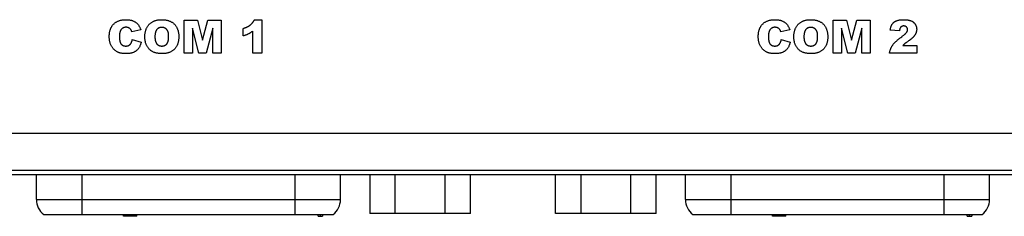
# Model space of a CAD drawing. Header units: millimetres. Extents: x 0 to 1682, y 0 to 1188.
# Tile 29 of 46: x 1325 to 1378, y 595 to 606. Entities that reach past the tile are written whole.
import ezdxf

# ---------------------------------------------------------------- set-up
doc = ezdxf.new("R2010")
doc.units = ezdxf.units.MM
doc.header["$LTSCALE"] = 92.51
doc.layers.add('D_SUB_09P-SHAPE', color=7, linetype='CONTINUOUS')
doc.layers.add('REAR_COVER_RC1500WD-SHAPE', color=7, linetype='CONTINUOUS')

msp = doc.modelspace()

# ---------------------------------------------------------------- linework, layer by layer
at = {"layer": 'D_SUB_09P-SHAPE', "color": 7, "linetype": 'Continuous'}
for p, q in [((1325.875, 596.33), (1325.875, 597.666)), ((1328.325, 597.666), (1328.325, 595.53)), ((1339.825, 595.53), (1339.825, 597.666)), ((1342.275, 596.33), (1342.275, 597.666)), ((1343.863, 597.666), (1343.863, 595.58)), ((1345.217, 595.58), (1345.217, 597.666)), ((1347.924, 595.58), (1347.924, 597.666)), ((1349.278, 595.58), (1349.278, 597.666)), ((1353.873, 595.58), (1353.873, 597.666)), ((1355.227, 597.666), (1355.227, 595.58)), ((1357.934, 595.58), (1357.934, 597.666)), ((1359.288, 595.58), (1359.288, 597.666)), ((1360.875, 596.33), (1360.875, 597.666)), ((1363.325, 597.666), (1363.325, 595.53)), ((1374.825, 595.53), (1374.825, 597.666)), ((1377.275, 596.33), (1377.275, 597.666)), ((1325.875, 596.33), (1342.275, 596.33)), ((1360.875, 596.33), (1377.275, 596.33)), ((1326.275, 595.53), (1341.875, 595.53)), ((1330.575, 595.43), (1330.575, 595.53)), ((1331.288, 595.43), (1330.575, 595.43)), ((1330.615, 595.43), (1330.615, 595.53)), ((1330.674, 595.43), (1330.674, 595.53)), ((1330.773, 595.43), (1330.773, 595.53)), ((1330.872, 595.43), (1330.872, 595.53)), ((1330.971, 595.43), (1330.971, 595.53)), ((1331.07, 595.43), (1331.07, 595.53)), ((1331.169, 595.43), (1331.169, 595.53)), ((1331.229, 595.43), (1331.229, 595.53)), ((1331.268, 595.43), (1331.268, 595.53)), ((1331.288, 595.43), (1331.288, 595.53)), ((1341.075, 595.43), (1341.075, 595.53)), ((1341.075, 595.43), (1341.313, 595.43)), ((1341.194, 595.43), (1341.194, 595.53)), ((1341.313, 595.53), (1341.313, 595.43)), ((1349.278, 595.58), (1343.863, 595.58)), ((1359.288, 595.58), (1353.873, 595.58)), ((1361.275, 595.53), (1376.875, 595.53)), ((1365.575, 595.43), (1365.575, 595.53)), ((1366.288, 595.43), (1365.575, 595.43)), ((1365.615, 595.43), (1365.615, 595.53)), ((1365.674, 595.43), (1365.674, 595.53)), ((1365.773, 595.43), (1365.773, 595.53)), ((1365.872, 595.43), (1365.872, 595.53)), ((1365.971, 595.43), (1365.971, 595.53)), ((1366.07, 595.43), (1366.07, 595.53)), ((1366.169, 595.43), (1366.169, 595.53)), ((1366.229, 595.43), (1366.229, 595.53)), ((1366.268, 595.43), (1366.268, 595.53)), ((1366.288, 595.43), (1366.288, 595.53)), ((1376.075, 595.43), (1376.075, 595.53)), ((1376.075, 595.43), (1376.313, 595.43)), ((1376.194, 595.43), (1376.194, 595.53)), ((1376.313, 595.53), (1376.313, 595.43))]:
    msp.add_line(p, q, dxfattribs=at)
for centre, start, end in [((1326.875, 596.33), 180, 233.1301), ((1341.275, 596.33), 306.8699, 0), ((1361.875, 596.33), 180, 233.1301), ((1376.275, 596.33), 306.8699, 0)]:
    msp.add_arc(centre, 1, start, end, dxfattribs=at)
at = {"layer": 'REAR_COVER_RC1500WD-SHAPE', "color": 7, "linetype": 'Continuous'}
for p, q in [((1333.843, 604.222), (1333.843, 605.989)), ((1333.843, 605.989), (1334.562, 605.989)), ((1334.562, 605.989), (1334.839, 604.914)), ((1334.839, 604.914), (1335.114, 605.989)), ((1335.114, 605.989), (1335.832, 605.989)), ((1335.832, 605.989), (1335.832, 604.222)), ((1337.631, 606.019), (1338.037, 606.019)), ((1338.037, 606.019), (1338.037, 604.222)), ((1368.839, 604.222), (1368.839, 605.989)), ((1368.839, 605.989), (1369.557, 605.989)), ((1369.557, 605.989), (1369.834, 604.914)), ((1369.834, 604.914), (1370.109, 605.989)), ((1370.109, 605.989), (1370.827, 605.989)), ((1370.827, 605.989), (1370.827, 604.222)), ((1331.51, 605.47), (1331.028, 605.362)), ((1334.291, 605.57), (1334.291, 604.222)), ((1334.635, 604.222), (1334.291, 605.57)), ((1335.384, 605.57), (1335.04, 604.222)), ((1335.384, 604.222), (1335.384, 605.57)), ((1337.024, 605.143), (1337.024, 605.546)), ((1337.54, 604.222), (1337.54, 605.4)), ((1366.505, 605.47), (1366.023, 605.362)), ((1369.286, 605.57), (1369.286, 604.222)), ((1369.63, 604.222), (1369.286, 605.57)), ((1370.379, 605.57), (1370.035, 604.222)), ((1370.379, 604.222), (1370.379, 605.57)), ((1372.411, 605.416), (1371.919, 605.455)), ((1331.048, 604.945), (1331.527, 604.801)), ((1366.043, 604.945), (1366.522, 604.801)), ((1372.936, 604.895), (1372.905, 604.873)), ((1334.291, 604.222), (1333.843, 604.222)), ((1335.04, 604.222), (1334.635, 604.222)), ((1335.832, 604.222), (1335.384, 604.222)), ((1338.037, 604.222), (1337.54, 604.222)), ((1369.286, 604.222), (1368.839, 604.222)), ((1370.035, 604.222), (1369.63, 604.222)), ((1370.827, 604.222), (1370.379, 604.222)), ((1373.356, 604.222), (1371.883, 604.222)), ((1372.59, 604.622), (1373.356, 604.622)), ((1373.356, 604.622), (1373.356, 604.222)), ((1293.075, 599.911), (1443.075, 599.911)), ((1293.075, 597.913), (1443.075, 597.913)), ((1473.034, 597.666), (1263.117, 597.666))]:
    msp.add_line(p, q, dxfattribs=at)
for points in [[(1329.844, 605.426), (1329.851, 605.45), (1329.858, 605.474), (1329.866, 605.498), (1329.876, 605.524), (1329.886, 605.55), (1329.898, 605.576), (1329.91, 605.601), (1329.924, 605.626), (1329.938, 605.651), (1329.953, 605.675), (1329.969, 605.698), (1329.986, 605.721), (1330.003, 605.742), (1330.022, 605.764), (1330.041, 605.784), (1330.063, 605.805), (1330.086, 605.825), (1330.109, 605.845), (1330.134, 605.863), (1330.159, 605.88), (1330.185, 605.896), (1330.212, 605.911), (1330.239, 605.925), (1330.266, 605.938), (1330.294, 605.95), (1330.323, 605.961), (1330.352, 605.971), (1330.381, 605.979), (1330.41, 605.987), (1330.44, 605.994), (1330.47, 606), (1330.5, 606.005), (1330.533, 606.009), (1330.567, 606.013), (1330.6, 606.016), (1330.634, 606.018), (1330.667, 606.019), (1330.701, 606.019), (1330.735, 606.019), (1330.768, 606.018), (1330.801, 606.017), (1330.835, 606.014), (1330.868, 606.01), (1330.901, 606.006), (1330.934, 606), (1330.967, 605.994), (1330.999, 605.986), (1331.026, 605.978), (1331.053, 605.97), (1331.079, 605.961), (1331.105, 605.95), (1331.13, 605.939), (1331.155, 605.927), (1331.179, 605.914), (1331.203, 605.9), (1331.226, 605.884), (1331.248, 605.869), (1331.268, 605.852), (1331.288, 605.834), (1331.308, 605.816), (1331.326, 605.797), (1331.344, 605.777), (1331.361, 605.756), (1331.377, 605.735), (1331.393, 605.713), (1331.409, 605.688), (1331.425, 605.662), (1331.44, 605.636), (1331.454, 605.609), (1331.467, 605.582), (1331.479, 605.554), (1331.49, 605.526), (1331.501, 605.498), (1331.51, 605.47)], [(1331.724, 605.104), (1331.724, 605.137), (1331.726, 605.17), (1331.728, 605.203), (1331.731, 605.236), (1331.736, 605.27), (1331.741, 605.303), (1331.747, 605.336), (1331.754, 605.369), (1331.762, 605.402), (1331.771, 605.434), (1331.782, 605.467), (1331.793, 605.498), (1331.805, 605.53), (1331.819, 605.56), (1331.833, 605.59), (1331.849, 605.62), (1331.865, 605.648), (1331.883, 605.676), (1331.902, 605.703), (1331.922, 605.729), (1331.943, 605.754), (1331.965, 605.778), (1331.987, 605.8), (1332.011, 605.821), (1332.035, 605.84), (1332.06, 605.859), (1332.086, 605.876), (1332.112, 605.893), (1332.14, 605.908), (1332.167, 605.923), (1332.196, 605.936), (1332.224, 605.948), (1332.253, 605.959), (1332.289, 605.971), (1332.324, 605.981), (1332.36, 605.99), (1332.397, 605.998), (1332.433, 606.004), (1332.474, 606.01), (1332.514, 606.014), (1332.555, 606.017), (1332.596, 606.019), (1332.637, 606.019), (1332.678, 606.019), (1332.72, 606.017), (1332.762, 606.014), (1332.803, 606.01), (1332.845, 606.005), (1332.876, 606), (1332.906, 605.994), (1332.937, 605.987), (1332.967, 605.979), (1332.997, 605.97), (1333.027, 605.96), (1333.056, 605.949), (1333.085, 605.938), (1333.114, 605.925), (1333.142, 605.911), (1333.169, 605.896), (1333.196, 605.88), (1333.221, 605.862), (1333.247, 605.844), (1333.271, 605.825), (1333.294, 605.804), (1333.317, 605.783), (1333.338, 605.76), (1333.358, 605.737), (1333.377, 605.713), (1333.395, 605.687), (1333.412, 605.661), (1333.428, 605.635), (1333.443, 605.607), (1333.457, 605.579), (1333.47, 605.55), (1333.482, 605.521), (1333.493, 605.491), (1333.503, 605.461), (1333.513, 605.43), (1333.521, 605.4), (1333.528, 605.369), (1333.535, 605.337), (1333.54, 605.306), (1333.545, 605.275), (1333.549, 605.243), (1333.552, 605.212), (1333.554, 605.181), (1333.555, 605.15), (1333.555, 605.119)], [(1337.024, 605.546), (1337.044, 605.552), (1337.063, 605.559), (1337.083, 605.566), (1337.103, 605.573), (1337.122, 605.58), (1337.142, 605.587), (1337.161, 605.595), (1337.181, 605.603), (1337.2, 605.612), (1337.219, 605.62), (1337.238, 605.629), (1337.256, 605.639), (1337.275, 605.648), (1337.293, 605.658), (1337.311, 605.669), (1337.329, 605.679), (1337.346, 605.691), (1337.364, 605.702), (1337.381, 605.714), (1337.397, 605.727), (1337.414, 605.74), (1337.43, 605.753), (1337.445, 605.767), (1337.461, 605.781), (1337.476, 605.796), (1337.49, 605.811), (1337.504, 605.827), (1337.518, 605.843), (1337.531, 605.859), (1337.544, 605.876), (1337.556, 605.893), (1337.568, 605.91), (1337.58, 605.928), (1337.591, 605.946), (1337.602, 605.964), (1337.612, 605.982), (1337.621, 606.001), (1337.631, 606.019)], [(1364.839, 605.426), (1364.846, 605.45), (1364.853, 605.474), (1364.861, 605.498), (1364.871, 605.524), (1364.881, 605.55), (1364.893, 605.576), (1364.905, 605.601), (1364.919, 605.626), (1364.933, 605.651), (1364.948, 605.675), (1364.964, 605.698), (1364.981, 605.721), (1364.998, 605.742), (1365.017, 605.764), (1365.036, 605.784), (1365.058, 605.805), (1365.081, 605.825), (1365.104, 605.845), (1365.129, 605.863), (1365.154, 605.88), (1365.18, 605.896), (1365.207, 605.911), (1365.234, 605.925), (1365.261, 605.938), (1365.289, 605.95), (1365.318, 605.961), (1365.347, 605.971), (1365.376, 605.979), (1365.405, 605.987), (1365.435, 605.994), (1365.465, 606), (1365.495, 606.005), (1365.528, 606.009), (1365.562, 606.013), (1365.595, 606.016), (1365.629, 606.018), (1365.662, 606.019), (1365.696, 606.019), (1365.73, 606.019), (1365.763, 606.018), (1365.796, 606.017), (1365.83, 606.014), (1365.863, 606.01), (1365.896, 606.006), (1365.929, 606), (1365.962, 605.994), (1365.994, 605.986), (1366.021, 605.978), (1366.048, 605.97), (1366.074, 605.961), (1366.1, 605.95), (1366.125, 605.939), (1366.15, 605.927), (1366.174, 605.914), (1366.198, 605.9), (1366.221, 605.884), (1366.243, 605.869), (1366.263, 605.852), (1366.283, 605.834), (1366.303, 605.816), (1366.321, 605.797), (1366.339, 605.777), (1366.356, 605.756), (1366.372, 605.735), (1366.388, 605.713), (1366.404, 605.688), (1366.42, 605.662), (1366.435, 605.636), (1366.449, 605.609), (1366.462, 605.582), (1366.474, 605.554), (1366.485, 605.526), (1366.496, 605.498), (1366.505, 605.47)], [(1366.719, 605.104), (1366.719, 605.137), (1366.721, 605.17), (1366.723, 605.203), (1366.726, 605.236), (1366.731, 605.27), (1366.736, 605.303), (1366.742, 605.336), (1366.749, 605.369), (1366.757, 605.402), (1366.766, 605.434), (1366.777, 605.467), (1366.788, 605.498), (1366.8, 605.53), (1366.814, 605.56), (1366.828, 605.59), (1366.843, 605.62), (1366.86, 605.648), (1366.878, 605.676), (1366.897, 605.703), (1366.917, 605.729), (1366.938, 605.754), (1366.96, 605.778), (1366.982, 605.8), (1367.006, 605.821), (1367.03, 605.84), (1367.055, 605.859), (1367.081, 605.876), (1367.107, 605.893), (1367.135, 605.908), (1367.162, 605.923), (1367.191, 605.936), (1367.219, 605.948), (1367.248, 605.959), (1367.284, 605.971), (1367.319, 605.981), (1367.355, 605.99), (1367.392, 605.998), (1367.428, 606.004), (1367.469, 606.01), (1367.509, 606.014), (1367.55, 606.017), (1367.591, 606.019), (1367.632, 606.019), (1367.673, 606.019), (1367.715, 606.017), (1367.757, 606.014), (1367.798, 606.01), (1367.84, 606.005), (1367.87, 606), (1367.901, 605.994), (1367.932, 605.987), (1367.962, 605.979), (1367.992, 605.97), (1368.022, 605.96), (1368.051, 605.949), (1368.08, 605.938), (1368.109, 605.925), (1368.136, 605.911), (1368.164, 605.896), (1368.19, 605.88), (1368.216, 605.862), (1368.242, 605.844), (1368.266, 605.825), (1368.289, 605.804), (1368.312, 605.783), (1368.333, 605.76), (1368.353, 605.737), (1368.372, 605.713), (1368.39, 605.687), (1368.407, 605.661), (1368.423, 605.635), (1368.438, 605.607), (1368.452, 605.579), (1368.465, 605.55), (1368.477, 605.521), (1368.488, 605.491), (1368.498, 605.461), (1368.508, 605.43), (1368.516, 605.4), (1368.523, 605.369), (1368.53, 605.337), (1368.535, 605.306), (1368.54, 605.275), (1368.544, 605.243), (1368.547, 605.212), (1368.549, 605.181), (1368.55, 605.15), (1368.55, 605.119)], [(1371.919, 605.455), (1371.922, 605.478), (1371.926, 605.5), (1371.93, 605.523), (1371.935, 605.546), (1371.94, 605.568), (1371.945, 605.591), (1371.951, 605.613), (1371.958, 605.635), (1371.965, 605.657), (1371.973, 605.678), (1371.982, 605.699), (1371.992, 605.72), (1372.002, 605.74), (1372.013, 605.76), (1372.025, 605.779), (1372.039, 605.798), (1372.053, 605.816), (1372.068, 605.834), (1372.084, 605.851), (1372.101, 605.867), (1372.118, 605.882), (1372.135, 605.895), (1372.152, 605.907), (1372.169, 605.919), (1372.187, 605.929), (1372.205, 605.939), (1372.224, 605.949), (1372.243, 605.957), (1372.266, 605.967), (1372.289, 605.975), (1372.313, 605.982), (1372.337, 605.989), (1372.361, 605.995), (1372.386, 606), (1372.41, 606.004), (1372.442, 606.009), (1372.473, 606.012), (1372.505, 606.015), (1372.537, 606.017), (1372.568, 606.018), (1372.6, 606.019), (1372.632, 606.019), (1372.665, 606.019), (1372.698, 606.019), (1372.731, 606.017), (1372.764, 606.015), (1372.797, 606.013), (1372.829, 606.009), (1372.862, 606.005), (1372.887, 606.001), (1372.913, 605.996), (1372.938, 605.991), (1372.962, 605.985), (1372.987, 605.978), (1373.011, 605.97), (1373.035, 605.961), (1373.055, 605.952), (1373.074, 605.943), (1373.093, 605.933), (1373.111, 605.922), (1373.129, 605.911), (1373.147, 605.899), (1373.164, 605.886), (1373.18, 605.872), (1373.195, 605.858), (1373.21, 605.844), (1373.224, 605.828), (1373.237, 605.813), (1373.25, 605.796), (1373.262, 605.779), (1373.274, 605.76), (1373.285, 605.741), (1373.295, 605.721), (1373.304, 605.701), (1373.312, 605.68), (1373.319, 605.659), (1373.326, 605.637), (1373.331, 605.615), (1373.336, 605.594), (1373.34, 605.571), (1373.342, 605.549), (1373.344, 605.527), (1373.344, 605.505), (1373.344, 605.485), (1373.343, 605.465), (1373.341, 605.445), (1373.339, 605.425)], [(1331.527, 604.801), (1331.519, 604.768), (1331.509, 604.736), (1331.499, 604.703), (1331.488, 604.671), (1331.475, 604.64), (1331.462, 604.609), (1331.447, 604.579), (1331.431, 604.549), (1331.414, 604.52), (1331.395, 604.492), (1331.375, 604.464), (1331.358, 604.443), (1331.34, 604.422), (1331.321, 604.401), (1331.301, 604.382), (1331.28, 604.363), (1331.259, 604.346), (1331.237, 604.329), (1331.214, 604.313), (1331.191, 604.299), (1331.167, 604.285), (1331.143, 604.272), (1331.118, 604.26), (1331.09, 604.249), (1331.061, 604.238), (1331.032, 604.229), (1331.003, 604.221), (1330.973, 604.215), (1330.943, 604.209), (1330.907, 604.203), (1330.871, 604.199), (1330.835, 604.195), (1330.799, 604.193), (1330.763, 604.192), (1330.726, 604.191), (1330.683, 604.192), (1330.639, 604.193), (1330.595, 604.196), (1330.551, 604.2), (1330.508, 604.206), (1330.465, 604.213), (1330.434, 604.218), (1330.403, 604.225), (1330.373, 604.233), (1330.343, 604.242), (1330.313, 604.252), (1330.284, 604.263), (1330.256, 604.276), (1330.229, 604.289), (1330.204, 604.303), (1330.179, 604.319), (1330.154, 604.335), (1330.131, 604.353), (1330.108, 604.372), (1330.085, 604.391), (1330.062, 604.414), (1330.039, 604.438), (1330.017, 604.463), (1329.996, 604.488), (1329.976, 604.515), (1329.958, 604.542), (1329.94, 604.57), (1329.922, 604.602), (1329.905, 604.636), (1329.889, 604.67), (1329.875, 604.704), (1329.862, 604.739), (1329.851, 604.775), (1329.841, 604.81), (1329.832, 604.847), (1329.825, 604.884), (1329.82, 604.922), (1329.815, 604.959), (1329.812, 604.997), (1329.809, 605.034), (1329.808, 605.072), (1329.808, 605.11), (1329.808, 605.151), (1329.81, 605.193), (1329.813, 605.234), (1329.817, 605.275), (1329.822, 605.316), (1329.828, 605.353), (1329.836, 605.39), (1329.844, 605.426)], [(1331.028, 605.362), (1331.024, 605.376), (1331.019, 605.39), (1331.014, 605.403), (1331.009, 605.417), (1331.003, 605.43), (1330.997, 605.443), (1330.99, 605.456), (1330.983, 605.469), (1330.975, 605.481), (1330.967, 605.492), (1330.959, 605.502), (1330.95, 605.512), (1330.94, 605.522), (1330.93, 605.531), (1330.92, 605.54), (1330.909, 605.549), (1330.898, 605.557), (1330.887, 605.564), (1330.875, 605.571), (1330.863, 605.577), (1330.849, 605.584), (1330.835, 605.589), (1330.82, 605.594), (1330.806, 605.599), (1330.791, 605.602), (1330.776, 605.605), (1330.761, 605.608), (1330.745, 605.609), (1330.73, 605.61), (1330.715, 605.611), (1330.699, 605.611), (1330.684, 605.61), (1330.668, 605.609), (1330.653, 605.607), (1330.638, 605.604), (1330.622, 605.601), (1330.608, 605.596), (1330.593, 605.592), (1330.578, 605.586), (1330.564, 605.58), (1330.551, 605.573), (1330.537, 605.566), (1330.525, 605.558), (1330.512, 605.549), (1330.5, 605.54), (1330.489, 605.53), (1330.478, 605.52), (1330.467, 605.509), (1330.457, 605.498), (1330.447, 605.486), (1330.438, 605.474), (1330.43, 605.461), (1330.422, 605.448), (1330.415, 605.435), (1330.408, 605.421), (1330.401, 605.407), (1330.396, 605.393), (1330.39, 605.378), (1330.386, 605.364), (1330.381, 605.349), (1330.377, 605.334), (1330.374, 605.319), (1330.37, 605.299), (1330.366, 605.278), (1330.363, 605.258), (1330.361, 605.237), (1330.359, 605.217), (1330.357, 605.196), (1330.356, 605.175), (1330.356, 605.155), (1330.355, 605.134), (1330.355, 605.113), (1330.355, 605.091), (1330.355, 605.068), (1330.356, 605.046), (1330.357, 605.023), (1330.358, 605), (1330.36, 604.978), (1330.362, 604.955), (1330.365, 604.933), (1330.369, 604.911), (1330.373, 604.888), (1330.377, 604.866), (1330.381, 604.851), (1330.385, 604.836), (1330.389, 604.821)], [(1333.009, 605.126), (1333.009, 605.144), (1333.008, 605.163), (1333.008, 605.181), (1333.007, 605.199), (1333.005, 605.217), (1333.004, 605.235), (1333.002, 605.253), (1332.999, 605.271), (1332.996, 605.289), (1332.993, 605.307), (1332.989, 605.325), (1332.984, 605.342), (1332.98, 605.356), (1332.976, 605.369), (1332.971, 605.382), (1332.966, 605.395), (1332.96, 605.408), (1332.954, 605.421), (1332.948, 605.433), (1332.941, 605.445), (1332.933, 605.457), (1332.926, 605.469), (1332.917, 605.48), (1332.908, 605.491), (1332.9, 605.501), (1332.89, 605.511), (1332.88, 605.52), (1332.87, 605.529), (1332.86, 605.537), (1332.849, 605.545), (1332.837, 605.552), (1332.826, 605.559), (1332.814, 605.566), (1332.802, 605.572), (1332.79, 605.577), (1332.777, 605.583), (1332.763, 605.587), (1332.749, 605.591), (1332.735, 605.595), (1332.721, 605.598), (1332.707, 605.601), (1332.693, 605.603), (1332.679, 605.604), (1332.664, 605.605), (1332.65, 605.606), (1332.636, 605.606), (1332.622, 605.606), (1332.608, 605.605), (1332.594, 605.604), (1332.58, 605.602), (1332.566, 605.6), (1332.553, 605.598), (1332.539, 605.595), (1332.526, 605.591), (1332.512, 605.587), (1332.499, 605.582), (1332.487, 605.577), (1332.474, 605.571), (1332.463, 605.565), (1332.451, 605.558), (1332.44, 605.551), (1332.429, 605.544), (1332.418, 605.536), (1332.408, 605.527), (1332.398, 605.518), (1332.388, 605.509), (1332.379, 605.499), (1332.37, 605.489), (1332.362, 605.478), (1332.354, 605.468), (1332.347, 605.456), (1332.34, 605.445), (1332.334, 605.433), (1332.328, 605.421), (1332.322, 605.409), (1332.317, 605.397), (1332.312, 605.384), (1332.308, 605.371), (1332.304, 605.359), (1332.3, 605.346), (1332.296, 605.333), (1332.292, 605.315), (1332.288, 605.298), (1332.285, 605.28), (1332.282, 605.263), (1332.279, 605.245), (1332.277, 605.227), (1332.274, 605.202), (1332.272, 605.177), (1332.271, 605.152), (1332.27, 605.127), (1332.27, 605.102)], [(1337.54, 605.4), (1337.522, 605.386), (1337.503, 605.372), (1337.484, 605.359), (1337.465, 605.346), (1337.446, 605.333), (1337.427, 605.32), (1337.407, 605.308), (1337.388, 605.296), (1337.368, 605.284), (1337.348, 605.273), (1337.327, 605.262), (1337.307, 605.252), (1337.286, 605.241), (1337.265, 605.231), (1337.243, 605.222), (1337.222, 605.213), (1337.2, 605.204), (1337.179, 605.195), (1337.157, 605.187), (1337.135, 605.179), (1337.113, 605.172), (1337.091, 605.164), (1337.069, 605.157), (1337.046, 605.15), (1337.024, 605.143)], [(1366.522, 604.801), (1366.514, 604.768), (1366.504, 604.736), (1366.494, 604.703), (1366.483, 604.671), (1366.47, 604.64), (1366.457, 604.609), (1366.442, 604.579), (1366.426, 604.549), (1366.409, 604.52), (1366.39, 604.492), (1366.37, 604.464), (1366.353, 604.443), (1366.335, 604.422), (1366.316, 604.401), (1366.296, 604.382), (1366.275, 604.363), (1366.254, 604.346), (1366.232, 604.329), (1366.209, 604.313), (1366.186, 604.299), (1366.162, 604.285), (1366.138, 604.272), (1366.113, 604.26), (1366.085, 604.249), (1366.056, 604.238), (1366.027, 604.229), (1365.998, 604.221), (1365.968, 604.215), (1365.938, 604.209), (1365.902, 604.203), (1365.866, 604.199), (1365.83, 604.195), (1365.794, 604.193), (1365.758, 604.192), (1365.721, 604.191), (1365.677, 604.192), (1365.634, 604.193), (1365.59, 604.196), (1365.546, 604.2), (1365.503, 604.206), (1365.46, 604.213), (1365.429, 604.218), (1365.398, 604.225), (1365.368, 604.233), (1365.338, 604.242), (1365.308, 604.252), (1365.279, 604.263), (1365.251, 604.276), (1365.224, 604.289), (1365.199, 604.303), (1365.174, 604.319), (1365.149, 604.335), (1365.125, 604.353), (1365.103, 604.372), (1365.08, 604.391), (1365.056, 604.414), (1365.034, 604.438), (1365.012, 604.463), (1364.991, 604.488), (1364.971, 604.515), (1364.953, 604.542), (1364.935, 604.57), (1364.917, 604.602), (1364.9, 604.636), (1364.884, 604.67), (1364.87, 604.704), (1364.857, 604.739), (1364.846, 604.775), (1364.836, 604.81), (1364.827, 604.847), (1364.82, 604.884), (1364.815, 604.922), (1364.81, 604.959), (1364.807, 604.997), (1364.804, 605.034), (1364.803, 605.072), (1364.803, 605.11), (1364.803, 605.151), (1364.805, 605.193), (1364.808, 605.234), (1364.812, 605.275), (1364.817, 605.316), (1364.823, 605.353), (1364.831, 605.39), (1364.839, 605.426)], [(1366.023, 605.362), (1366.019, 605.376), (1366.014, 605.39), (1366.009, 605.403), (1366.004, 605.417), (1365.998, 605.43), (1365.992, 605.443), (1365.985, 605.456), (1365.978, 605.469), (1365.97, 605.481), (1365.962, 605.492), (1365.954, 605.502), (1365.945, 605.512), (1365.935, 605.522), (1365.925, 605.531), (1365.915, 605.54), (1365.904, 605.549), (1365.893, 605.557), (1365.882, 605.564), (1365.87, 605.571), (1365.858, 605.577), (1365.844, 605.584), (1365.83, 605.589), (1365.815, 605.594), (1365.801, 605.599), (1365.786, 605.602), (1365.771, 605.605), (1365.756, 605.608), (1365.74, 605.609), (1365.725, 605.61), (1365.71, 605.611), (1365.694, 605.611), (1365.679, 605.61), (1365.663, 605.609), (1365.648, 605.607), (1365.632, 605.604), (1365.617, 605.601), (1365.602, 605.596), (1365.588, 605.592), (1365.573, 605.586), (1365.559, 605.58), (1365.545, 605.573), (1365.532, 605.566), (1365.52, 605.558), (1365.507, 605.549), (1365.495, 605.54), (1365.484, 605.53), (1365.473, 605.52), (1365.462, 605.509), (1365.452, 605.498), (1365.442, 605.486), (1365.433, 605.474), (1365.425, 605.461), (1365.417, 605.448), (1365.41, 605.435), (1365.403, 605.421), (1365.396, 605.407), (1365.391, 605.393), (1365.385, 605.378), (1365.381, 605.364), (1365.376, 605.349), (1365.372, 605.334), (1365.369, 605.319), (1365.365, 605.299), (1365.361, 605.278), (1365.358, 605.258), (1365.356, 605.237), (1365.354, 605.217), (1365.352, 605.196), (1365.351, 605.175), (1365.351, 605.155), (1365.35, 605.134), (1365.35, 605.113), (1365.35, 605.091), (1365.35, 605.068), (1365.351, 605.046), (1365.352, 605.023), (1365.353, 605), (1365.355, 604.978), (1365.357, 604.955), (1365.36, 604.933), (1365.364, 604.911), (1365.368, 604.888), (1365.372, 604.866), (1365.376, 604.851), (1365.38, 604.836), (1365.384, 604.821)], [(1368.004, 605.126), (1368.004, 605.144), (1368.003, 605.163), (1368.003, 605.181), (1368.002, 605.199), (1368, 605.217), (1367.999, 605.235), (1367.997, 605.253), (1367.994, 605.271), (1367.991, 605.289), (1367.988, 605.307), (1367.984, 605.325), (1367.979, 605.342), (1367.975, 605.356), (1367.971, 605.369), (1367.966, 605.382), (1367.961, 605.395), (1367.955, 605.408), (1367.949, 605.421), (1367.943, 605.433), (1367.936, 605.445), (1367.928, 605.457), (1367.921, 605.469), (1367.912, 605.48), (1367.903, 605.491), (1367.894, 605.501), (1367.885, 605.511), (1367.875, 605.52), (1367.865, 605.529), (1367.855, 605.537), (1367.844, 605.545), (1367.832, 605.552), (1367.821, 605.559), (1367.809, 605.566), (1367.797, 605.572), (1367.785, 605.577), (1367.771, 605.583), (1367.758, 605.587), (1367.744, 605.591), (1367.73, 605.595), (1367.716, 605.598), (1367.702, 605.601), (1367.688, 605.603), (1367.674, 605.604), (1367.659, 605.605), (1367.645, 605.606), (1367.631, 605.606), (1367.617, 605.606), (1367.603, 605.605), (1367.589, 605.604), (1367.575, 605.602), (1367.561, 605.6), (1367.548, 605.598), (1367.534, 605.595), (1367.521, 605.591), (1367.507, 605.587), (1367.494, 605.582), (1367.481, 605.577), (1367.469, 605.571), (1367.458, 605.565), (1367.446, 605.558), (1367.435, 605.551), (1367.424, 605.544), (1367.413, 605.536), (1367.403, 605.527), (1367.393, 605.518), (1367.383, 605.509), (1367.374, 605.499), (1367.365, 605.489), (1367.357, 605.478), (1367.349, 605.468), (1367.342, 605.456), (1367.335, 605.445), (1367.329, 605.433), (1367.323, 605.421), (1367.317, 605.409), (1367.312, 605.397), (1367.307, 605.384), (1367.303, 605.371), (1367.299, 605.359), (1367.295, 605.346), (1367.291, 605.333), (1367.287, 605.315), (1367.283, 605.298), (1367.28, 605.28), (1367.277, 605.263), (1367.274, 605.245), (1367.272, 605.227), (1367.269, 605.202), (1367.267, 605.177), (1367.266, 605.152), (1367.265, 605.127), (1367.265, 605.102)], [(1372.514, 605.642), (1372.509, 605.639), (1372.504, 605.635), (1372.5, 605.632), (1372.496, 605.628), (1372.491, 605.624), (1372.487, 605.62), (1372.483, 605.616), (1372.48, 605.611), (1372.476, 605.607), (1372.472, 605.602), (1372.469, 605.597), (1372.466, 605.592), (1372.463, 605.588), (1372.46, 605.583), (1372.457, 605.577), (1372.454, 605.572), (1372.451, 605.567), (1372.449, 605.562), (1372.446, 605.556), (1372.444, 605.551), (1372.442, 605.545), (1372.439, 605.539), (1372.437, 605.534), (1372.435, 605.528), (1372.434, 605.522), (1372.432, 605.516), (1372.43, 605.511), (1372.428, 605.505), (1372.427, 605.499), (1372.425, 605.493), (1372.424, 605.487), (1372.423, 605.481), (1372.421, 605.475), (1372.42, 605.469), (1372.419, 605.463), (1372.418, 605.457), (1372.417, 605.451), (1372.416, 605.445), (1372.415, 605.439), (1372.414, 605.433), (1372.413, 605.427), (1372.412, 605.421), (1372.411, 605.416)], [(1372.544, 605.106), (1372.57, 605.125), (1372.596, 605.145), (1372.621, 605.165), (1372.646, 605.186), (1372.671, 605.206), (1372.695, 605.228), (1372.706, 605.237), (1372.717, 605.247), (1372.727, 605.256), (1372.738, 605.266), (1372.748, 605.276), (1372.758, 605.286), (1372.767, 605.297), (1372.777, 605.307), (1372.786, 605.318), (1372.795, 605.33), (1372.801, 605.339), (1372.808, 605.349), (1372.814, 605.359), (1372.82, 605.369), (1372.826, 605.379), (1372.831, 605.389), (1372.835, 605.4), (1372.84, 605.411), (1372.843, 605.419), (1372.845, 605.428), (1372.848, 605.436), (1372.85, 605.445), (1372.852, 605.453), (1372.853, 605.462), (1372.854, 605.47), (1372.855, 605.479), (1372.855, 605.488), (1372.855, 605.497), (1372.854, 605.507), (1372.852, 605.516), (1372.851, 605.526), (1372.848, 605.535), (1372.846, 605.544), (1372.842, 605.554), (1372.839, 605.563), (1372.835, 605.571), (1372.83, 605.58), (1372.825, 605.588), (1372.82, 605.597), (1372.814, 605.604), (1372.808, 605.612), (1372.802, 605.619), (1372.795, 605.626), (1372.788, 605.633), (1372.781, 605.639), (1372.773, 605.644), (1372.765, 605.65), (1372.757, 605.655), (1372.748, 605.659), (1372.74, 605.663), (1372.731, 605.667), (1372.722, 605.671), (1372.713, 605.674), (1372.703, 605.676), (1372.694, 605.678), (1372.684, 605.68), (1372.674, 605.682), (1372.665, 605.682), (1372.655, 605.683), (1372.645, 605.683), (1372.635, 605.683), (1372.625, 605.682), (1372.615, 605.681), (1372.605, 605.68), (1372.595, 605.678), (1372.585, 605.675), (1372.576, 605.673), (1372.566, 605.669), (1372.557, 605.666), (1372.548, 605.662), (1372.539, 605.658), (1372.53, 605.653), (1372.522, 605.648), (1372.514, 605.642)], [(1373.339, 605.425), (1373.336, 605.409), (1373.333, 605.393), (1373.329, 605.378), (1373.325, 605.362), (1373.321, 605.347), (1373.316, 605.331), (1373.31, 605.315), (1373.304, 605.3), (1373.297, 605.284), (1373.29, 605.269), (1373.283, 605.254), (1373.275, 605.239), (1373.267, 605.225), (1373.259, 605.21), (1373.25, 605.196), (1373.239, 605.18), (1373.228, 605.165), (1373.217, 605.15), (1373.205, 605.135), (1373.193, 605.12), (1373.181, 605.106), (1373.168, 605.092), (1373.155, 605.078), (1373.142, 605.065), (1373.129, 605.051), (1373.115, 605.038), (1373.101, 605.025), (1373.087, 605.013), (1373.072, 605), (1373.058, 604.988), (1373.043, 604.976), (1373.028, 604.964), (1373.013, 604.952), (1372.998, 604.94), (1372.982, 604.929), (1372.967, 604.917), (1372.952, 604.906), (1372.936, 604.895)], [(1330.389, 604.821), (1330.393, 604.81), (1330.397, 604.799), (1330.401, 604.789), (1330.405, 604.778), (1330.41, 604.768), (1330.415, 604.758), (1330.42, 604.748), (1330.425, 604.738), (1330.431, 604.729), (1330.438, 604.72), (1330.445, 604.711), (1330.452, 604.702), (1330.459, 604.694), (1330.467, 604.685), (1330.475, 604.678), (1330.484, 604.67), (1330.493, 604.663), (1330.502, 604.657), (1330.512, 604.65), (1330.521, 604.644), (1330.531, 604.639), (1330.541, 604.634), (1330.552, 604.629), (1330.563, 604.624), (1330.575, 604.62), (1330.586, 604.616), (1330.598, 604.613), (1330.61, 604.61), (1330.622, 604.608), (1330.634, 604.606), (1330.646, 604.604), (1330.658, 604.603), (1330.671, 604.602), (1330.683, 604.602), (1330.695, 604.601), (1330.707, 604.601), (1330.719, 604.602), (1330.731, 604.602), (1330.742, 604.603), (1330.754, 604.604), (1330.765, 604.606), (1330.777, 604.608), (1330.788, 604.61), (1330.8, 604.613), (1330.811, 604.616), (1330.822, 604.62), (1330.833, 604.624), (1330.844, 604.628), (1330.855, 604.633), (1330.865, 604.639), (1330.876, 604.645), (1330.886, 604.651), (1330.896, 604.658), (1330.905, 604.666), (1330.915, 604.673), (1330.923, 604.681), (1330.932, 604.69), (1330.941, 604.699), (1330.949, 604.709), (1330.957, 604.719), (1330.965, 604.729), (1330.972, 604.74), (1330.979, 604.75), (1330.985, 604.762), (1330.991, 604.773), (1330.997, 604.785), (1331.002, 604.796), (1331.008, 604.808), (1331.012, 604.82), (1331.017, 604.833), (1331.021, 604.845), (1331.025, 604.857), (1331.029, 604.87), (1331.033, 604.882), (1331.036, 604.895), (1331.04, 604.908), (1331.043, 604.92), (1331.046, 604.933), (1331.048, 604.945)], [(1333.555, 605.119), (1333.555, 605.086), (1333.554, 605.054), (1333.553, 605.021), (1333.551, 604.988), (1333.548, 604.955), (1333.544, 604.923), (1333.539, 604.89), (1333.534, 604.858), (1333.527, 604.826), (1333.52, 604.794), (1333.511, 604.762), (1333.502, 604.731), (1333.491, 604.7), (1333.479, 604.67), (1333.466, 604.64), (1333.451, 604.611), (1333.435, 604.581), (1333.417, 604.553), (1333.398, 604.525), (1333.378, 604.498), (1333.357, 604.472), (1333.334, 604.447), (1333.311, 604.423), (1333.286, 604.4), (1333.26, 604.378), (1333.234, 604.357), (1333.207, 604.337), (1333.178, 604.319), (1333.15, 604.302), (1333.12, 604.286), (1333.089, 604.272), (1333.058, 604.259), (1333.026, 604.247), (1332.994, 604.236), (1332.961, 604.227), (1332.928, 604.219), (1332.89, 604.211), (1332.852, 604.205), (1332.813, 604.2), (1332.775, 604.196), (1332.736, 604.194), (1332.697, 604.192), (1332.658, 604.191), (1332.619, 604.192), (1332.58, 604.193), (1332.541, 604.195), (1332.502, 604.199), (1332.463, 604.203), (1332.424, 604.209), (1332.385, 604.215), (1332.352, 604.222), (1332.32, 604.23), (1332.288, 604.239), (1332.256, 604.249), (1332.224, 604.26), (1332.194, 604.273), (1332.163, 604.287), (1332.136, 604.301), (1332.109, 604.317), (1332.083, 604.333), (1332.058, 604.351), (1332.033, 604.369), (1332.009, 604.389), (1331.986, 604.41), (1331.963, 604.433), (1331.94, 604.456), (1331.919, 604.481), (1331.899, 604.507), (1331.88, 604.533), (1331.862, 604.56), (1331.846, 604.588), (1331.83, 604.618), (1331.815, 604.648), (1331.802, 604.678), (1331.79, 604.709), (1331.779, 604.741), (1331.769, 604.773), (1331.76, 604.805), (1331.752, 604.838), (1331.745, 604.871), (1331.739, 604.904), (1331.735, 604.938), (1331.731, 604.971), (1331.728, 605.004), (1331.726, 605.038), (1331.724, 605.071), (1331.724, 605.104)], [(1332.27, 605.102), (1332.27, 605.077), (1332.271, 605.052), (1332.272, 605.027), (1332.274, 605.003), (1332.277, 604.978), (1332.279, 604.96), (1332.281, 604.943), (1332.284, 604.925), (1332.288, 604.908), (1332.291, 604.89), (1332.296, 604.873), (1332.299, 604.86), (1332.303, 604.847), (1332.307, 604.834), (1332.312, 604.822), (1332.317, 604.809), (1332.322, 604.797), (1332.327, 604.785), (1332.333, 604.773), (1332.34, 604.761), (1332.347, 604.75), (1332.354, 604.738), (1332.361, 604.728), (1332.37, 604.717), (1332.378, 604.707), (1332.388, 604.697), (1332.397, 604.688), (1332.407, 604.679), (1332.418, 604.671), (1332.428, 604.663), (1332.44, 604.655), (1332.451, 604.648), (1332.463, 604.641), (1332.475, 604.635), (1332.487, 604.63), (1332.5, 604.624), (1332.514, 604.62), (1332.527, 604.615), (1332.541, 604.612), (1332.555, 604.609), (1332.569, 604.606), (1332.583, 604.604), (1332.597, 604.603), (1332.612, 604.601), (1332.626, 604.601), (1332.64, 604.6), (1332.655, 604.601), (1332.67, 604.601), (1332.684, 604.602), (1332.699, 604.604), (1332.713, 604.606), (1332.727, 604.608), (1332.741, 604.611), (1332.755, 604.615), (1332.769, 604.619), (1332.783, 604.624), (1332.796, 604.629), (1332.809, 604.635), (1332.82, 604.64), (1332.832, 604.647), (1332.843, 604.654), (1332.854, 604.661), (1332.865, 604.669), (1332.875, 604.678), (1332.885, 604.686), (1332.895, 604.696), (1332.904, 604.705), (1332.913, 604.715), (1332.921, 604.726), (1332.929, 604.737), (1332.936, 604.748), (1332.943, 604.76), (1332.949, 604.772), (1332.955, 604.784), (1332.96, 604.797), (1332.965, 604.81), (1332.97, 604.822), (1332.974, 604.835), (1332.978, 604.849), (1332.982, 604.862), (1332.985, 604.875), (1332.99, 604.896), (1332.994, 604.916), (1332.997, 604.937), (1333, 604.958), (1333.003, 604.979), (1333.005, 605), (1333.006, 605.021), (1333.008, 605.042), (1333.008, 605.063), (1333.009, 605.084), (1333.009, 605.105), (1333.009, 605.126)], [(1365.384, 604.821), (1365.388, 604.81), (1365.392, 604.799), (1365.396, 604.789), (1365.4, 604.778), (1365.405, 604.768), (1365.41, 604.758), (1365.415, 604.748), (1365.42, 604.738), (1365.426, 604.729), (1365.433, 604.72), (1365.439, 604.711), (1365.447, 604.702), (1365.454, 604.694), (1365.462, 604.685), (1365.47, 604.678), (1365.479, 604.67), (1365.488, 604.663), (1365.497, 604.657), (1365.507, 604.65), (1365.516, 604.644), (1365.526, 604.639), (1365.536, 604.634), (1365.547, 604.629), (1365.558, 604.624), (1365.569, 604.62), (1365.581, 604.616), (1365.593, 604.613), (1365.605, 604.61), (1365.617, 604.608), (1365.629, 604.606), (1365.641, 604.604), (1365.653, 604.603), (1365.666, 604.602), (1365.678, 604.602), (1365.69, 604.601), (1365.702, 604.601), (1365.714, 604.602), (1365.725, 604.602), (1365.737, 604.603), (1365.749, 604.604), (1365.76, 604.606), (1365.772, 604.608), (1365.783, 604.61), (1365.795, 604.613), (1365.806, 604.616), (1365.817, 604.62), (1365.828, 604.624), (1365.839, 604.628), (1365.85, 604.633), (1365.86, 604.639), (1365.871, 604.645), (1365.881, 604.651), (1365.891, 604.658), (1365.9, 604.666), (1365.909, 604.673), (1365.918, 604.681), (1365.927, 604.69), (1365.936, 604.699), (1365.944, 604.709), (1365.952, 604.719), (1365.96, 604.729), (1365.967, 604.74), (1365.973, 604.75), (1365.98, 604.762), (1365.986, 604.773), (1365.992, 604.785), (1365.997, 604.796), (1366.002, 604.808), (1366.007, 604.82), (1366.012, 604.833), (1366.016, 604.845), (1366.02, 604.857), (1366.024, 604.87), (1366.028, 604.882), (1366.031, 604.895), (1366.035, 604.908), (1366.038, 604.92), (1366.041, 604.933), (1366.043, 604.945)], [(1368.55, 605.119), (1368.55, 605.086), (1368.549, 605.054), (1368.548, 605.021), (1368.545, 604.988), (1368.542, 604.955), (1368.539, 604.923), (1368.534, 604.89), (1368.529, 604.858), (1368.522, 604.826), (1368.515, 604.794), (1368.506, 604.762), (1368.497, 604.731), (1368.486, 604.7), (1368.474, 604.67), (1368.461, 604.64), (1368.446, 604.611), (1368.43, 604.581), (1368.412, 604.553), (1368.393, 604.525), (1368.373, 604.498), (1368.352, 604.472), (1368.329, 604.447), (1368.305, 604.423), (1368.281, 604.4), (1368.255, 604.378), (1368.229, 604.357), (1368.202, 604.337), (1368.173, 604.319), (1368.145, 604.302), (1368.114, 604.286), (1368.084, 604.272), (1368.053, 604.259), (1368.021, 604.247), (1367.989, 604.236), (1367.956, 604.227), (1367.923, 604.219), (1367.885, 604.211), (1367.847, 604.205), (1367.808, 604.2), (1367.77, 604.196), (1367.731, 604.194), (1367.692, 604.192), (1367.653, 604.191), (1367.614, 604.192), (1367.575, 604.193), (1367.536, 604.195), (1367.496, 604.199), (1367.457, 604.203), (1367.419, 604.209), (1367.38, 604.215), (1367.347, 604.222), (1367.315, 604.23), (1367.283, 604.239), (1367.251, 604.249), (1367.219, 604.26), (1367.188, 604.273), (1367.158, 604.287), (1367.131, 604.301), (1367.104, 604.317), (1367.078, 604.333), (1367.052, 604.351), (1367.028, 604.369), (1367.004, 604.389), (1366.981, 604.41), (1366.958, 604.433), (1366.935, 604.456), (1366.914, 604.481), (1366.894, 604.507), (1366.875, 604.533), (1366.857, 604.56), (1366.841, 604.588), (1366.825, 604.618), (1366.81, 604.648), (1366.797, 604.678), (1366.785, 604.709), (1366.774, 604.741), (1366.764, 604.773), (1366.755, 604.805), (1366.747, 604.838), (1366.74, 604.871), (1366.734, 604.904), (1366.73, 604.938), (1366.726, 604.971), (1366.723, 605.004), (1366.721, 605.038), (1366.719, 605.071), (1366.719, 605.104)], [(1367.265, 605.102), (1367.265, 605.077), (1367.266, 605.052), (1367.267, 605.027), (1367.269, 605.003), (1367.272, 604.978), (1367.274, 604.96), (1367.276, 604.943), (1367.279, 604.925), (1367.283, 604.908), (1367.286, 604.89), (1367.291, 604.873), (1367.294, 604.86), (1367.298, 604.847), (1367.302, 604.834), (1367.307, 604.822), (1367.312, 604.809), (1367.317, 604.797), (1367.322, 604.785), (1367.328, 604.773), (1367.335, 604.761), (1367.341, 604.75), (1367.349, 604.738), (1367.356, 604.728), (1367.365, 604.717), (1367.373, 604.707), (1367.382, 604.697), (1367.392, 604.688), (1367.402, 604.679), (1367.413, 604.671), (1367.423, 604.663), (1367.435, 604.655), (1367.446, 604.648), (1367.458, 604.641), (1367.47, 604.635), (1367.482, 604.63), (1367.495, 604.624), (1367.509, 604.62), (1367.522, 604.615), (1367.536, 604.612), (1367.55, 604.609), (1367.564, 604.606), (1367.578, 604.604), (1367.592, 604.603), (1367.607, 604.601), (1367.621, 604.601), (1367.635, 604.6), (1367.65, 604.601), (1367.665, 604.601), (1367.679, 604.602), (1367.693, 604.604), (1367.708, 604.606), (1367.722, 604.608), (1367.736, 604.611), (1367.75, 604.615), (1367.764, 604.619), (1367.778, 604.624), (1367.791, 604.629), (1367.803, 604.635), (1367.815, 604.64), (1367.827, 604.647), (1367.838, 604.654), (1367.849, 604.661), (1367.86, 604.669), (1367.87, 604.678), (1367.88, 604.686), (1367.89, 604.696), (1367.899, 604.705), (1367.908, 604.715), (1367.916, 604.726), (1367.924, 604.737), (1367.931, 604.748), (1367.937, 604.76), (1367.944, 604.772), (1367.95, 604.784), (1367.955, 604.797), (1367.96, 604.81), (1367.965, 604.822), (1367.969, 604.835), (1367.973, 604.849), (1367.977, 604.862), (1367.98, 604.875), (1367.985, 604.896), (1367.989, 604.916), (1367.992, 604.937), (1367.995, 604.958), (1367.998, 604.979), (1368, 605), (1368.001, 605.021), (1368.003, 605.042), (1368.003, 605.063), (1368.004, 605.084), (1368.004, 605.105), (1368.004, 605.126)], [(1371.883, 604.222), (1371.887, 604.249), (1371.891, 604.276), (1371.896, 604.302), (1371.902, 604.329), (1371.909, 604.356), (1371.917, 604.382), (1371.925, 604.408), (1371.934, 604.434), (1371.943, 604.457), (1371.953, 604.48), (1371.963, 604.503), (1371.974, 604.525), (1371.985, 604.547), (1371.997, 604.569), (1372.01, 604.591), (1372.023, 604.612), (1372.037, 604.632), (1372.051, 604.653), (1372.066, 604.674), (1372.082, 604.694), (1372.098, 604.713), (1372.115, 604.733), (1372.132, 604.752), (1372.149, 604.77), (1372.167, 604.789), (1372.185, 604.807), (1372.203, 604.824), (1372.221, 604.842), (1372.253, 604.871), (1372.285, 604.9), (1372.317, 604.928), (1372.35, 604.955), (1372.383, 604.982), (1372.417, 605.009), (1372.45, 605.035), (1372.484, 605.061), (1372.544, 605.106)], [(1372.769, 604.777), (1372.756, 604.768), (1372.744, 604.758), (1372.732, 604.749), (1372.719, 604.739), (1372.707, 604.73), (1372.696, 604.72), (1372.685, 604.711), (1372.674, 604.701), (1372.663, 604.692), (1372.653, 604.682), (1372.637, 604.667), (1372.621, 604.652), (1372.605, 604.637), (1372.59, 604.622)], [(1372.905, 604.873), (1372.874, 604.851), (1372.843, 604.83), (1372.813, 604.808), (1372.769, 604.777)]]:
    msp.add_lwpolyline(points, dxfattribs=at)

doc.saveas('drawing.dxf')
